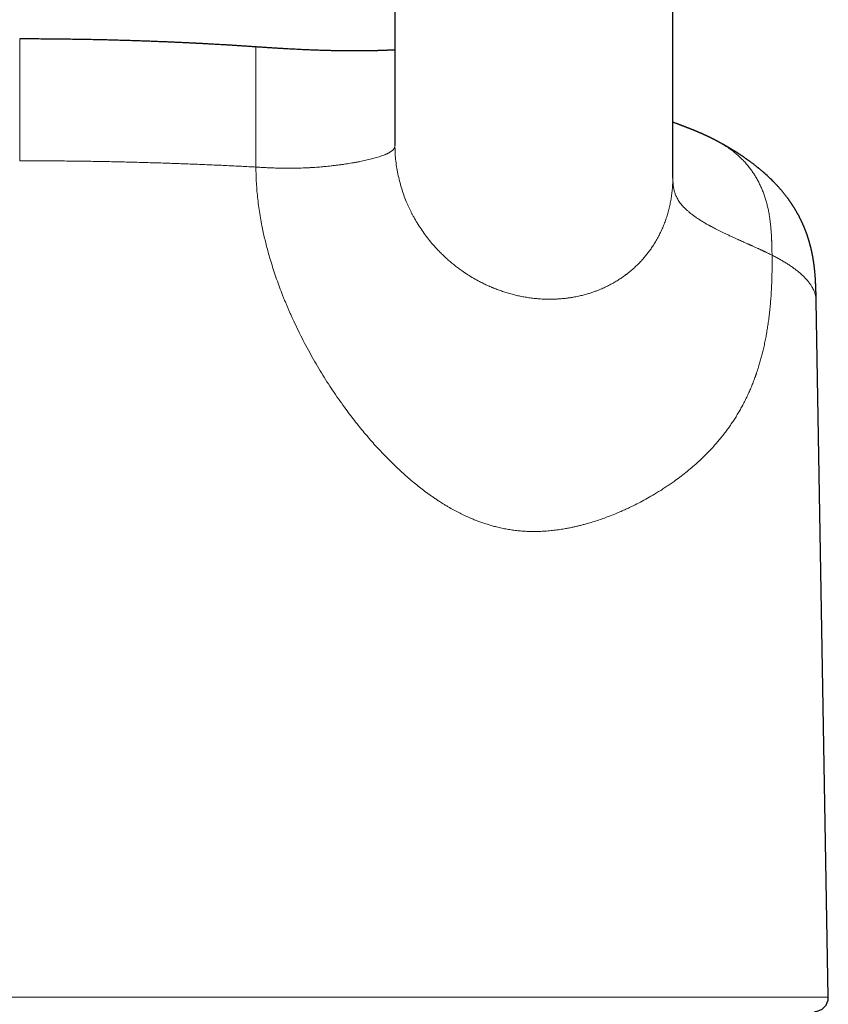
# Model space of a CAD drawing. Header units: millimetres. Extents: x 8 to 611, y 12 to 550.
# Tile 51 of 59: x 320 to 349, y 481 to 516. Entities that reach past the tile are written whole.
import ezdxf

# ---------------------------------------------------------------- set-up
doc = ezdxf.new("R2010")
doc.units = ezdxf.units.MM

msp = doc.modelspace()

# ---------------------------------------------------------------- linework, layer by layer
at = {"color": 7, "linetype": 'Continuous', "lineweight": 30}
for p, q in [((333.5, 527.768), (333.5, 511.691)), ((343.5, 510.555), (343.5, 527.768)), ((328.5, 515.212), (328.5, 515.212)), ((333.5, 511.691), (333.501, 511.666)), ((333.5, 511.686), (333.5, 511.689)), ((345.149, 511.795), (345.143, 511.798)), ((343.499, 510.525), (343.5, 510.555)), ((343.5, 510.499), (343.5, 510.498)), ((349.091, 481.043), (348.654, 506.082))]:
    msp.add_line(p, q, dxfattribs=at)
at = {"color": 252, "linetype": 'Continuous', "lineweight": 0}
msp.add_line((290.909, 481.043), (349.091, 481.043), dxfattribs=at)
at = {"color": 7, "linetype": 'Continuous', "lineweight": 30}
msp.add_arc((348.591, 481.034), 0.5, 270, 1, dxfattribs=at)
for points, knots in [([(328.5, 515.212), (328.489, 515.213), (328.419, 515.218), (328.296, 515.226), (328.133, 515.237), (327.98, 515.247), (327.834, 515.257), (327.694, 515.265), (327.56, 515.274), (327.43, 515.282), (327.305, 515.289), (327.188, 515.296), (327.079, 515.302), (326.978, 515.308), (326.887, 515.313), (326.805, 515.317), (326.732, 515.321), (326.666, 515.325), (326.607, 515.328), (326.556, 515.331), (326.511, 515.333), (326.473, 515.335), (326.439, 515.337), (326.409, 515.338), (326.379, 515.34), (326.352, 515.341), (326.322, 515.343), (326.289, 515.344), (326.25, 515.346), (326.206, 515.348), (326.151, 515.351), (326.085, 515.354), (326.007, 515.358), (325.919, 515.362), (325.823, 515.367), (325.718, 515.372), (325.596, 515.377), (325.458, 515.383), (325.302, 515.39), (325.136, 515.396), (324.961, 515.403), (324.776, 515.411), (324.581, 515.418), (324.382, 515.425), (324.18, 515.431), (323.975, 515.438), (323.762, 515.444), (323.541, 515.451), (323.311, 515.457), (323.073, 515.463), (322.826, 515.468), (322.572, 515.474), (322.308, 515.479), (322.037, 515.483), (321.757, 515.487), (321.474, 515.491), (321.189, 515.494), (320.902, 515.496), (320.608, 515.498), (320.306, 515.499), (320.103, 515.499), (320, 515.499)], [0, 0, 0, 0, 0.004011, 0.025582, 0.045026, 0.063601, 0.081309, 0.098148, 0.11412, 0.130113, 0.14513, 0.159173, 0.172241, 0.184335, 0.195454, 0.205046, 0.213773, 0.221633, 0.228629, 0.234759, 0.240112, 0.244567, 0.248434, 0.252101, 0.255569, 0.258839, 0.261938, 0.266138, 0.27066, 0.275944, 0.281991, 0.290185, 0.299459, 0.309815, 0.32125, 0.333746, 0.347063, 0.364354, 0.382767, 0.402302, 0.422959, 0.444738, 0.467639, 0.491661, 0.514668, 0.538617, 0.563508, 0.589342, 0.616119, 0.643839, 0.672501, 0.702106, 0.732653, 0.764144, 0.796577, 0.829953, 0.862286, 0.895457, 0.929466, 0.964314, 1, 1, 1, 1]), ([(333.5, 515.103), (333.491, 515.102), (333.47, 515.101), (333.439, 515.099), (333.407, 515.098), (333.377, 515.096), (333.349, 515.095), (333.317, 515.093), (333.279, 515.092), (333.232, 515.09), (333.18, 515.088), (333.134, 515.086), (333.096, 515.084), (333.069, 515.083), (333.046, 515.083), (333.028, 515.082), (333.014, 515.081), (333, 515.081), (332.982, 515.08), (332.958, 515.08), (332.927, 515.079), (332.888, 515.078), (332.844, 515.076), (332.799, 515.075), (332.734, 515.074), (332.651, 515.072), (332.552, 515.07), (332.458, 515.069), (332.366, 515.068), (332.277, 515.068), (332.204, 515.067), (332.147, 515.067), (332.109, 515.067), (332.073, 515.067), (332.042, 515.067), (332.018, 515.067), (331.992, 515.067), (331.96, 515.067), (331.915, 515.067), (331.837, 515.068), (331.726, 515.069), (331.584, 515.07), (331.44, 515.073), (331.292, 515.076), (331.143, 515.079), (330.993, 515.083), (330.829, 515.088), (330.652, 515.094), (330.461, 515.101), (330.303, 515.108), (330.176, 515.114), (330.075, 515.118), (329.966, 515.124), (329.848, 515.13), (329.725, 515.136), (329.598, 515.143), (329.468, 515.15), (329.331, 515.159), (329.186, 515.167), (329.034, 515.177), (328.874, 515.187), (328.712, 515.198), (328.586, 515.206), (328.517, 515.211), (328.5, 515.212)], [0, 0, 0, 0, 0.0065785, 0.0145014, 0.0219604, 0.028956, 0.0354887, 0.0415591, 0.0510828, 0.0616319, 0.0732145, 0.0858311, 0.0925263, 0.0987158, 0.103742, 0.1076054, 0.1103303, 0.1131972, 0.1169363, 0.1215477, 0.1285823, 0.1369947, 0.1466553, 0.156371, 0.165852, 0.1877452, 0.2082903, 0.2275003, 0.2456969, 0.2637538, 0.2817286, 0.289613, 0.2974832, 0.30482, 0.3109091, 0.3157465, 0.3194534, 0.3261698, 0.3348154, 0.3453909, 0.3722524, 0.3996786, 0.4276144, 0.4560794, 0.4849599, 0.5136696, 0.5421528, 0.5790605, 0.61566, 0.6520017, 0.669766, 0.6892062, 0.7103474, 0.7332101, 0.7578187, 0.7817295, 0.8071323, 0.8340563, 0.8625349, 0.8926063, 0.9243133, 0.9577036, 0.9898336, 1, 1, 1, 1]), ([(345.149, 511.795), (345.146, 511.797), (345.137, 511.802), (345.123, 511.81), (345.106, 511.819), (345.09, 511.827), (345.073, 511.836), (345.054, 511.846), (345.035, 511.856), (345.018, 511.865), (345.004, 511.872), (344.992, 511.878), (344.98, 511.884), (344.966, 511.892), (344.949, 511.9), (344.931, 511.909), (344.915, 511.917), (344.901, 511.924), (344.888, 511.93), (344.878, 511.936), (344.867, 511.941), (344.854, 511.947), (344.839, 511.955), (344.825, 511.962), (344.813, 511.967), (344.802, 511.972), (344.79, 511.978), (344.773, 511.986), (344.752, 511.996), (344.73, 512.007), (344.711, 512.016), (344.694, 512.023), (344.678, 512.031), (344.662, 512.038), (344.646, 512.045), (344.632, 512.052), (344.62, 512.057), (344.609, 512.062), (344.598, 512.067), (344.584, 512.074), (344.569, 512.08), (344.555, 512.087), (344.543, 512.092), (344.533, 512.096), (344.523, 512.101), (344.511, 512.106), (344.498, 512.112), (344.484, 512.118), (344.467, 512.125), (344.45, 512.133), (344.434, 512.139), (344.421, 512.145), (344.411, 512.149), (344.402, 512.153), (344.393, 512.157), (344.382, 512.161), (344.369, 512.167), (344.351, 512.175), (344.332, 512.183), (344.315, 512.19), (344.302, 512.195), (344.291, 512.2), (344.277, 512.206), (344.26, 512.212), (344.244, 512.219), (344.229, 512.225), (344.216, 512.23), (344.206, 512.235), (344.196, 512.238), (344.187, 512.242), (344.175, 512.247), (344.161, 512.252), (344.146, 512.259), (344.13, 512.265), (344.116, 512.271), (344.103, 512.276), (344.09, 512.281), (344.078, 512.285), (344.065, 512.291), (344.045, 512.299), (344.02, 512.308), (343.992, 512.319), (343.968, 512.328), (343.948, 512.336), (343.928, 512.344), (343.905, 512.353), (343.877, 512.363), (343.849, 512.374), (343.823, 512.384), (343.801, 512.392), (343.782, 512.399), (343.761, 512.407), (343.739, 512.415), (343.714, 512.425), (343.688, 512.435), (343.662, 512.444), (343.637, 512.453), (343.584, 512.473), (343.538, 512.49), (343.502, 512.504), (343.5, 512.504)], [0, 0, 0, 0, 0.005046, 0.014279, 0.023354, 0.032077, 0.04064, 0.051303, 0.061596, 0.07162, 0.07916, 0.084353, 0.090289, 0.098217, 0.107958, 0.117516, 0.126346, 0.134188, 0.140761, 0.146064, 0.151331, 0.158743, 0.167361, 0.175281, 0.181452, 0.186271, 0.192627, 0.201098, 0.214415, 0.22658, 0.236796, 0.245716, 0.25367, 0.26304, 0.271823, 0.279841, 0.286411, 0.291556, 0.297302, 0.304934, 0.314257, 0.322539, 0.32891, 0.333763, 0.339279, 0.345789, 0.35284, 0.360902, 0.370105, 0.380401, 0.389842, 0.397156, 0.402733, 0.407182, 0.412284, 0.418153, 0.424784, 0.436166, 0.448149, 0.458262, 0.464372, 0.470526, 0.478658, 0.488778, 0.499136, 0.507852, 0.515229, 0.521132, 0.526539, 0.531755, 0.538451, 0.54688, 0.557004, 0.566703, 0.574763, 0.583055, 0.590625, 0.597557, 0.605328, 0.61531, 0.634872, 0.652969, 0.667665, 0.679621, 0.691945, 0.706819, 0.725585, 0.745559, 0.762977, 0.777118, 0.790473, 0.804, 0.819757, 0.837526, 0.857094, 0.875842, 0.893744, 0.911563, 0.994905, 1, 1, 1, 1]), ([(348.654, 506.082), (348.654, 506.105), (348.653, 506.147), (348.652, 506.206), (348.651, 506.256), (348.65, 506.297), (348.649, 506.331), (348.649, 506.359), (348.648, 506.401), (348.646, 506.457), (348.644, 506.525), (348.642, 506.587), (348.639, 506.651), (348.636, 506.714), (348.633, 506.78), (348.629, 506.837), (348.626, 506.89), (348.623, 506.934), (348.62, 506.974), (348.617, 507.013), (348.613, 507.056), (348.609, 507.099), (348.605, 507.14), (348.602, 507.179), (348.598, 507.217), (348.594, 507.253), (348.59, 507.285), (348.586, 507.313), (348.583, 507.341), (348.579, 507.371), (348.575, 507.401), (348.572, 507.426), (348.568, 507.449), (348.565, 507.471), (348.561, 507.496), (348.557, 507.521), (348.554, 507.543), (348.551, 507.56), (348.549, 507.574), (348.546, 507.59), (348.542, 507.613), (348.538, 507.639), (348.533, 507.667), (348.528, 507.691), (348.524, 507.715), (348.52, 507.738), (348.515, 507.76), (348.511, 507.782), (348.506, 507.807), (348.501, 507.831), (348.496, 507.851), (348.493, 507.868), (348.489, 507.884), (348.485, 507.904), (348.479, 507.93), (348.472, 507.96), (348.465, 507.987), (348.46, 508.009), (348.456, 508.026), (348.451, 508.043), (348.446, 508.064), (348.44, 508.086), (348.434, 508.107), (348.43, 508.125), (348.425, 508.142), (348.42, 508.161), (348.413, 508.184), (348.406, 508.211), (348.398, 508.238), (348.39, 508.262), (348.385, 508.28), (348.38, 508.295), (348.376, 508.31), (348.37, 508.328), (348.362, 508.352), (348.353, 508.38), (348.342, 508.413), (348.331, 508.447), (348.32, 508.478), (348.31, 508.505), (348.301, 508.53), (348.291, 508.558), (348.28, 508.587), (348.268, 508.617), (348.259, 508.642), (348.25, 508.664), (348.242, 508.683), (348.234, 508.702), (348.226, 508.723), (348.216, 508.746), (348.206, 508.769), (348.196, 508.793), (348.188, 508.812), (348.182, 508.826), (348.177, 508.836), (348.173, 508.846), (348.168, 508.857), (348.163, 508.868), (348.157, 508.881), (348.15, 508.897), (348.141, 508.917), (348.13, 508.938), (348.119, 508.963), (348.106, 508.989), (348.094, 509.013), (348.084, 509.034), (348.075, 509.052), (348.066, 509.068), (348.058, 509.085), (348.048, 509.104), (348.037, 509.125), (348.026, 509.147), (348.014, 509.168), (348.003, 509.188), (347.994, 509.206), (347.985, 509.222), (347.976, 509.236), (347.969, 509.251), (347.959, 509.267), (347.947, 509.288), (347.933, 509.313), (347.916, 509.341), (347.899, 509.369), (347.883, 509.396), (347.868, 509.42), (347.855, 509.441), (347.843, 509.46), (347.831, 509.478), (347.82, 509.497), (347.807, 509.516), (347.793, 509.537), (347.778, 509.56), (347.762, 509.584), (347.746, 509.608), (347.729, 509.632), (347.713, 509.655), (347.699, 509.675), (347.687, 509.693), (347.673, 509.712), (347.658, 509.733), (347.64, 509.757), (347.621, 509.783), (347.6, 509.811), (347.574, 509.845), (347.545, 509.882), (347.513, 509.923), (347.478, 509.966), (347.442, 510.01), (347.407, 510.052), (347.374, 510.09), (347.343, 510.126), (347.311, 510.161), (347.279, 510.197), (347.246, 510.232), (347.211, 510.271), (347.172, 510.312), (347.133, 510.352), (347.054, 510.432), (346.932, 510.55), (346.807, 510.662), (346.725, 510.734), (346.687, 510.766), (346.648, 510.798), (346.611, 510.83), (346.577, 510.857), (346.547, 510.882), (346.519, 510.904), (346.49, 510.927), (346.458, 510.952), (346.424, 510.978), (346.388, 511.006), (346.351, 511.034), (346.314, 511.061), (346.278, 511.088), (346.247, 511.111), (346.22, 511.13), (346.197, 511.146), (346.176, 511.162), (346.153, 511.178), (346.129, 511.195), (346.102, 511.213), (346.075, 511.232), (346.049, 511.25), (346.028, 511.265), (346.012, 511.275), (346.001, 511.283), (345.989, 511.291), (345.976, 511.3), (345.962, 511.309), (345.948, 511.318), (345.935, 511.327), (345.924, 511.334), (345.914, 511.341), (345.904, 511.347), (345.891, 511.356), (345.878, 511.364), (345.866, 511.372), (345.855, 511.379), (345.846, 511.385), (345.836, 511.391), (345.823, 511.4), (345.806, 511.411), (345.786, 511.423), (345.766, 511.436), (345.749, 511.447), (345.736, 511.455), (345.724, 511.462), (345.713, 511.469), (345.7, 511.477), (345.685, 511.487), (345.667, 511.498), (345.649, 511.509), (345.63, 511.52), (345.612, 511.531), (345.593, 511.543), (345.572, 511.555), (345.55, 511.568), (345.532, 511.579), (345.516, 511.588), (345.502, 511.597), (345.485, 511.607), (345.466, 511.618), (345.449, 511.628), (345.436, 511.635), (345.424, 511.642), (345.412, 511.649), (345.398, 511.657), (345.381, 511.667), (345.364, 511.676), (345.348, 511.685), (345.333, 511.694), (345.319, 511.702), (345.303, 511.711), (345.284, 511.721), (345.262, 511.733), (345.239, 511.746), (345.218, 511.758), (345.198, 511.769), (345.178, 511.779), (345.161, 511.789), (345.15, 511.795), (345.146, 511.797)], [0, 0, 0, 0, 0.005931, 0.011097, 0.015499, 0.01914, 0.022023, 0.024468, 0.026831, 0.033432, 0.039591, 0.045419, 0.050876, 0.057782, 0.063678, 0.069867, 0.074944, 0.079724, 0.083213, 0.087022, 0.091965, 0.096542, 0.100637, 0.105116, 0.108959, 0.113084, 0.116731, 0.119498, 0.122463, 0.126159, 0.129615, 0.132604, 0.13484, 0.137453, 0.14044, 0.143489, 0.145978, 0.147863, 0.14935, 0.151205, 0.15353, 0.15739, 0.160617, 0.163354, 0.166181, 0.169247, 0.171621, 0.174396, 0.17757, 0.180675, 0.183216, 0.185193, 0.187038, 0.189162, 0.192963, 0.196827, 0.200469, 0.203418, 0.205166, 0.207277, 0.209971, 0.213172, 0.216045, 0.218364, 0.220198, 0.222886, 0.225967, 0.229535, 0.233609, 0.236552, 0.238969, 0.24097, 0.243097, 0.245424, 0.248811, 0.252782, 0.257362, 0.262528, 0.266978, 0.27074, 0.273938, 0.277886, 0.282837, 0.286885, 0.290752, 0.293943, 0.296538, 0.29937, 0.302636, 0.305853, 0.309633, 0.313471, 0.316533, 0.318384, 0.319899, 0.321405, 0.322915, 0.324715, 0.326647, 0.329142, 0.332238, 0.335783, 0.339242, 0.344149, 0.348035, 0.351002, 0.353879, 0.356787, 0.359161, 0.362174, 0.365802, 0.369494, 0.373022, 0.376252, 0.379491, 0.382053, 0.384425, 0.3868, 0.389188, 0.392822, 0.397241, 0.402179, 0.407318, 0.412098, 0.416294, 0.420003, 0.42329, 0.426439, 0.429598, 0.433034, 0.437077, 0.441115, 0.445443, 0.449977, 0.454477, 0.458863, 0.462686, 0.465877, 0.46881, 0.473313, 0.477874, 0.482743, 0.488162, 0.494159, 0.502478, 0.510359, 0.518578, 0.528399, 0.537013, 0.54462, 0.552048, 0.559557, 0.567149, 0.574557, 0.582818, 0.592313, 0.601341, 0.609731, 0.646505, 0.683091, 0.691263, 0.699426, 0.707582, 0.715692, 0.723268, 0.728916, 0.734455, 0.740445, 0.74703, 0.754178, 0.761623, 0.769148, 0.776753, 0.784153, 0.791053, 0.795897, 0.800259, 0.804608, 0.809054, 0.813691, 0.819232, 0.824605, 0.829725, 0.834908, 0.836969, 0.839128, 0.841486, 0.844044, 0.846802, 0.849718, 0.852274, 0.854314, 0.855996, 0.858011, 0.860439, 0.863224, 0.865712, 0.867717, 0.869244, 0.870731, 0.873532, 0.876895, 0.880726, 0.884995, 0.888192, 0.890747, 0.892623, 0.894646, 0.897197, 0.900275, 0.90349, 0.907379, 0.910653, 0.913799, 0.917231, 0.921723, 0.925736, 0.929561, 0.931774, 0.934416, 0.937644, 0.941458, 0.944762, 0.947199, 0.94897, 0.951102, 0.95388, 0.957173, 0.960341, 0.963351, 0.965964, 0.968469, 0.971279, 0.974368, 0.978928, 0.983309, 0.987271, 0.990634, 0.993949, 0.997966, 1, 1, 1, 1]), ([(343.5, 510.499), (343.5, 510.499), (343.5, 510.499), (343.5, 510.5), (343.5, 510.501), (343.5, 510.502), (343.5, 510.504), (343.5, 510.505), (343.5, 510.506), (343.5, 510.508), (343.5, 510.51), (343.5, 510.512), (343.5, 510.514), (343.5, 510.516), (343.5, 510.518), (343.5, 510.52), (343.5, 510.522), (343.5, 510.524), (343.5, 510.525)], [0, 0, 0, 0, 0.003045, 0.065091, 0.139015, 0.217331, 0.281019, 0.33932, 0.393534, 0.452243, 0.53674, 0.62084, 0.69259, 0.752051, 0.799659, 0.850231, 0.91815, 1, 1, 1, 1])]:
    msp.add_open_spline(points, degree=3, knots=knots, dxfattribs=at)
at = {"color": 252, "linetype": 'Continuous', "lineweight": 0}
for points, knots in [([(320, 511.119), (320, 511.193), (320, 511.34), (320, 511.56), (320, 511.78), (320, 511.998), (320, 512.215), (320, 512.429), (320, 512.625), (320, 512.803), (320, 512.964), (320, 513.123), (320, 513.278), (320, 513.43), (320, 513.578), (320, 513.722), (320, 513.863), (320, 513.999), (320, 514.13), (320, 514.256), (320, 514.377), (320, 514.493), (320, 514.607), (320, 514.718), (320, 514.825), (320, 514.925), (320, 515.017), (320, 515.098), (320, 515.17), (320, 515.233), (320, 515.289), (320, 515.338), (320, 515.381), (320, 515.417), (320, 515.447), (320, 515.471), (320, 515.488), (320, 515.498), (320, 515.499), (320, 515.499)], [0, 0, 0, 0, 0.031931, 0.063808, 0.095576, 0.127188, 0.158605, 0.189799, 0.220756, 0.244913, 0.268928, 0.292813, 0.316582, 0.340256, 0.363856, 0.387411, 0.410949, 0.434501, 0.458099, 0.481776, 0.505564, 0.529496, 0.553602, 0.580354, 0.607386, 0.63473, 0.662415, 0.690464, 0.716295, 0.742454, 0.768948, 0.795784, 0.822962, 0.850483, 0.878342, 0.909371, 0.94079, 0.972584, 1, 1, 1, 1]), ([(328.5, 515.212), (328.5, 515.212), (328.5, 515.212), (328.5, 515.21), (328.5, 515.205), (328.5, 515.195), (328.5, 515.179), (328.5, 515.156), (328.5, 515.125), (328.5, 515.086), (328.5, 515.038), (328.5, 514.981), (328.5, 514.926), (328.5, 514.877), (328.5, 514.838), (328.5, 514.797), (328.5, 514.755), (328.5, 514.711), (328.5, 514.665), (328.5, 514.606), (328.5, 514.529), (328.5, 514.434), (328.5, 514.347), (328.5, 514.269), (328.5, 514.202), (328.5, 514.133), (328.5, 514.061), (328.5, 513.986), (328.5, 513.896), (328.5, 513.787), (328.5, 513.658), (328.5, 513.522), (328.5, 513.41), (328.5, 513.325), (328.5, 513.269), (328.5, 513.213), (328.5, 513.156), (328.5, 513.097), (328.5, 513.011), (328.5, 512.894), (328.5, 512.735), (328.5, 512.56), (328.5, 512.368), (328.5, 512.196), (328.5, 512.048), (328.5, 511.926), (328.5, 511.805), (328.5, 511.683), (328.5, 511.563), (328.5, 511.389), (328.5, 511.166), (328.5, 510.982), (328.5, 510.892)], [0, 0, 0, 0, 0.011996, 0.028947, 0.046031, 0.073131, 0.100511, 0.128135, 0.157963, 0.18798, 0.218134, 0.248373, 0.278643, 0.29379, 0.3087, 0.323379, 0.337831, 0.352063, 0.366082, 0.379897, 0.404722, 0.428954, 0.452664, 0.467149, 0.481642, 0.496165, 0.510742, 0.5254, 0.540164, 0.562566, 0.585348, 0.60859, 0.632367, 0.641175, 0.650053, 0.659005, 0.668033, 0.67714, 0.686329, 0.708326, 0.730827, 0.758311, 0.786588, 0.815678, 0.833391, 0.851052, 0.868644, 0.886151, 0.903553, 0.920832, 0.960955, 1, 1, 1, 1]), ([(328.5, 510.892), (328.548, 510.889), (328.644, 510.884), (328.789, 510.876), (328.936, 510.869), (329.086, 510.863), (329.237, 510.857), (329.372, 510.854), (329.487, 510.852), (329.58, 510.851), (329.672, 510.85), (329.763, 510.851), (329.851, 510.851), (329.953, 510.853), (330.067, 510.856), (330.193, 510.86), (330.29, 510.864), (330.359, 510.867), (330.404, 510.869), (330.448, 510.872), (330.491, 510.874), (330.534, 510.877), (330.577, 510.879), (330.643, 510.884), (330.732, 510.89), (330.849, 510.9), (330.969, 510.91), (331.09, 510.922), (331.193, 510.933), (331.278, 510.943), (331.347, 510.951), (331.415, 510.959), (331.482, 510.968), (331.548, 510.976), (331.612, 510.985), (331.694, 510.997), (331.79, 511.012), (331.901, 511.03), (332.013, 511.049), (332.125, 511.069), (332.237, 511.09), (332.347, 511.113), (332.453, 511.136), (332.555, 511.16), (332.653, 511.184), (332.748, 511.209), (332.84, 511.235), (332.931, 511.263), (333.018, 511.292), (333.099, 511.321), (333.155, 511.344), (333.188, 511.358), (333.202, 511.365), (333.216, 511.371), (333.23, 511.377), (333.244, 511.384), (333.257, 511.39), (333.27, 511.397), (333.292, 511.408), (333.321, 511.425), (333.358, 511.448), (333.394, 511.473), (333.426, 511.5), (333.453, 511.529), (333.474, 511.559), (333.488, 511.591), (333.496, 511.624), (333.5, 511.655), (333.5, 511.676), (333.5, 511.686)], [0, 0, 0, 0, 0.018994, 0.038093, 0.057308, 0.076651, 0.096133, 0.115767, 0.127846, 0.139674, 0.151257, 0.162598, 0.173702, 0.184574, 0.201202, 0.217287, 0.232841, 0.238705, 0.244537, 0.250337, 0.256105, 0.261842, 0.267548, 0.273223, 0.288674, 0.303901, 0.321742, 0.339277, 0.356513, 0.367057, 0.377573, 0.388064, 0.39853, 0.408973, 0.419394, 0.429796, 0.448816, 0.467781, 0.486697, 0.507742, 0.528896, 0.550165, 0.57156, 0.593092, 0.614778, 0.635565, 0.658334, 0.681446, 0.704925, 0.728793, 0.753073, 0.757964, 0.762879, 0.767818, 0.772781, 0.77777, 0.782784, 0.787823, 0.792888, 0.808977, 0.825329, 0.84515, 0.865365, 0.88599, 0.908563, 0.931651, 0.955277, 0.979452, 1, 1, 1, 1]), ([(333.501, 511.666), (333.502, 511.588), (333.504, 511.423), (333.524, 511.17), (333.557, 510.908), (333.604, 510.645), (333.663, 510.389), (333.734, 510.139), (333.814, 509.896), (333.888, 509.705), (333.948, 509.563), (333.989, 509.47), (334.033, 509.377), (334.078, 509.285), (334.125, 509.193), (334.198, 509.058), (334.3, 508.88), (334.438, 508.664), (334.588, 508.452), (334.748, 508.246), (334.896, 508.071), (335.03, 507.925), (335.146, 507.806), (335.266, 507.689), (335.389, 507.576), (335.517, 507.466), (335.648, 507.359), (335.782, 507.256), (335.94, 507.142), (336.121, 507.02), (336.33, 506.893), (336.523, 506.786), (336.696, 506.699), (336.809, 506.645), (336.887, 506.611), (336.928, 506.593), (336.968, 506.575), (337.009, 506.558), (337.051, 506.541), (337.13, 506.509), (337.25, 506.464), (337.414, 506.407), (337.584, 506.355), (337.728, 506.315), (337.842, 506.287), (337.926, 506.267), (338.011, 506.249), (338.097, 506.232), (338.185, 506.216), (338.274, 506.202), (338.368, 506.188), (338.462, 506.176), (338.555, 506.166), (338.647, 506.157), (338.744, 506.15), (338.85, 506.144), (338.965, 506.141), (339.068, 506.14), (339.157, 506.141), (339.229, 506.143), (339.298, 506.145), (339.363, 506.149), (339.423, 506.153), (339.489, 506.158), (339.556, 506.164), (339.625, 506.171), (339.676, 506.177), (339.717, 506.183), (339.757, 506.188), (339.806, 506.195), (339.859, 506.203), (339.959, 506.22), (340.097, 506.247), (340.269, 506.288), (340.418, 506.329), (340.553, 506.371), (340.674, 506.413), (340.789, 506.455), (340.862, 506.485), (340.897, 506.5)], [0, 0, 0, 0, 0.0202064, 0.0428333, 0.06569, 0.088786, 0.1121305, 0.1341511, 0.1564029, 0.1788927, 0.1877954, 0.1967361, 0.2057154, 0.2147337, 0.2237911, 0.2328883, 0.2553475, 0.2781089, 0.3011778, 0.3245591, 0.3482576, 0.3632333, 0.3783358, 0.3935663, 0.4089257, 0.424415, 0.4400354, 0.4557876, 0.4716728, 0.4942811, 0.5174179, 0.5410854, 0.5569983, 0.5731439, 0.5774111, 0.5816943, 0.5859936, 0.5903088, 0.5946401, 0.5989875, 0.6153069, 0.6322921, 0.6499433, 0.6682609, 0.6767023, 0.6852781, 0.6939884, 0.7028332, 0.7118125, 0.7209263, 0.7301747, 0.7407376, 0.74985, 0.7589254, 0.7689177, 0.7798269, 0.791653, 0.8043959, 0.8118544, 0.8195063, 0.8267114, 0.8334697, 0.8397812, 0.845646, 0.8539592, 0.861169, 0.8672756, 0.8701355, 0.8743176, 0.8800039, 0.8856165, 0.8911554, 0.9122008, 0.9300306, 0.946954, 0.9612985, 0.9749208, 0.9878212, 1, 1, 1, 1]), ([(347.066, 507.726), (347.066, 507.762), (347.065, 507.831), (347.063, 507.932), (347.061, 508.024), (347.058, 508.107), (347.056, 508.167), (347.055, 508.205), (347.054, 508.224), (347.053, 508.242), (347.053, 508.26), (347.052, 508.277), (347.051, 508.293), (347.05, 508.31), (347.048, 508.372), (347.042, 508.477), (347.032, 508.623), (347.02, 508.763), (347.005, 508.903), (346.985, 509.055), (346.959, 509.217), (346.926, 509.384), (346.888, 509.546), (346.845, 509.702), (346.798, 509.853), (346.744, 509.999), (346.686, 510.142), (346.622, 510.281), (346.553, 510.415), (346.478, 510.546), (346.398, 510.672), (346.313, 510.794), (346.218, 510.918), (346.112, 511.044), (345.993, 511.17), (345.867, 511.291), (345.734, 511.406), (345.594, 511.515), (345.475, 511.598), (345.382, 511.659), (345.316, 511.7), (345.248, 511.74), (345.193, 511.772), (345.159, 511.79), (345.149, 511.795)], [0, 0, 0, 0, 0.022471, 0.043224, 0.062273, 0.079629, 0.095308, 0.099328, 0.103222, 0.106992, 0.110638, 0.11416, 0.117558, 0.120833, 0.124581, 0.155955, 0.18642, 0.215497, 0.243202, 0.274129, 0.31026, 0.345518, 0.379946, 0.413598, 0.446539, 0.478839, 0.51108, 0.543, 0.574666, 0.606144, 0.637502, 0.668806, 0.700122, 0.736759, 0.773602, 0.810754, 0.848311, 0.88637, 0.925027, 0.941771, 0.958598, 0.975513, 0.992523, 1, 1, 1, 1]), ([(328.5, 510.892), (328.326, 510.901), (327.979, 510.92), (327.454, 510.946), (326.928, 510.97), (326.399, 510.992), (325.872, 511.012), (325.346, 511.031), (324.822, 511.047), (324.297, 511.062), (323.767, 511.076), (323.233, 511.087), (322.695, 511.097), (322.156, 511.105), (321.617, 511.111), (321.078, 511.116), (320.539, 511.119), (320.18, 511.119), (320, 511.119)], [0, 0, 0, 0, 0.063208, 0.126347, 0.189418, 0.252422, 0.315359, 0.377108, 0.438795, 0.50042, 0.561983, 0.62474, 0.687435, 0.750068, 0.812641, 0.875153, 0.937606, 1, 1, 1, 1]), ([(347.066, 507.726), (347.067, 507.644), (347.069, 507.482), (347.068, 507.24), (347.064, 507), (347.057, 506.764), (347.047, 506.53), (347.034, 506.299), (347.017, 506.071), (346.997, 505.846), (346.973, 505.623), (346.947, 505.408), (346.917, 505.2), (346.885, 504.999), (346.85, 504.8), (346.811, 504.603), (346.769, 504.407), (346.725, 504.221), (346.679, 504.045), (346.633, 503.877), (346.589, 503.73), (346.548, 503.603), (346.522, 503.523), (346.504, 503.471), (346.496, 503.446), (346.487, 503.422), (346.479, 503.398), (346.47, 503.374), (346.461, 503.35), (346.435, 503.277), (346.389, 503.156), (346.322, 502.988), (346.251, 502.822), (346.175, 502.658), (346.095, 502.494), (346.013, 502.334), (345.927, 502.179), (345.839, 502.028), (345.747, 501.877), (345.65, 501.728), (345.549, 501.58), (345.443, 501.432), (345.332, 501.286), (345.216, 501.14), (345.095, 500.996), (344.964, 500.848), (344.823, 500.696), (344.678, 500.547), (344.574, 500.446), (344.516, 500.391), (344.5, 500.376), (344.484, 500.361), (344.467, 500.346), (344.451, 500.331), (344.435, 500.315), (344.359, 500.245), (344.22, 500.122), (344.014, 499.949), (343.799, 499.78), (343.605, 499.636), (343.434, 499.515), (343.287, 499.415), (343.137, 499.317), (342.987, 499.222), (342.803, 499.11), (342.586, 498.984), (342.331, 498.846), (342.131, 498.743), (341.986, 498.673), (341.899, 498.632), (341.811, 498.591), (341.723, 498.551), (341.635, 498.512), (341.547, 498.474), (341.418, 498.42), (341.248, 498.352), (341.037, 498.273), (340.827, 498.2), (340.619, 498.133), (340.435, 498.078), (340.277, 498.035), (340.143, 498), (340.01, 497.969), (339.876, 497.939), (339.738, 497.911), (339.573, 497.881), (339.382, 497.851), (339.169, 497.825), (338.959, 497.805), (338.788, 497.795), (338.656, 497.791), (338.564, 497.789), (338.473, 497.789), (338.382, 497.79), (338.291, 497.792), (338.201, 497.796), (338.077, 497.804), (337.919, 497.817), (337.726, 497.841), (337.534, 497.871), (337.342, 497.909), (337.164, 497.95), (337, 497.993), (336.85, 498.037), (336.7, 498.085), (336.551, 498.137), (336.389, 498.199), (336.215, 498.27), (336.028, 498.354), (335.841, 498.445), (335.654, 498.543), (335.494, 498.632), (335.362, 498.709), (335.256, 498.773), (335.151, 498.839), (335.046, 498.907), (334.94, 498.977), (334.835, 499.049), (334.698, 499.146), (334.531, 499.269), (334.333, 499.423), (334.136, 499.583), (333.94, 499.75), (333.745, 499.924), (333.551, 500.104), (333.36, 500.29), (333.172, 500.479), (332.986, 500.674), (332.803, 500.872), (332.621, 501.077), (332.44, 501.288), (332.261, 501.504), (332.084, 501.726), (331.908, 501.954), (331.719, 502.206), (331.519, 502.484), (331.309, 502.788), (331.105, 503.097), (330.906, 503.412), (330.713, 503.732), (330.524, 504.059), (330.338, 504.395), (330.157, 504.74), (329.983, 505.091), (329.853, 505.366), (329.763, 505.564), (329.71, 505.684), (329.658, 505.803), (329.607, 505.923), (329.557, 506.043), (329.508, 506.164), (329.438, 506.34), (329.349, 506.572), (329.244, 506.86), (329.146, 507.146), (329.055, 507.432), (328.977, 507.696), (328.91, 507.94), (328.853, 508.162), (328.799, 508.384), (328.749, 508.612), (328.698, 508.865), (328.648, 509.143), (328.602, 509.441), (328.565, 509.736), (328.536, 510.028), (328.515, 510.318), (328.502, 510.606), (328.501, 510.797), (328.5, 510.892)], [0, 0, 0, 0, 0.006293, 0.012525, 0.018705, 0.024843, 0.03095, 0.037037, 0.043113, 0.049191, 0.05528, 0.061391, 0.067124, 0.072913, 0.078764, 0.084686, 0.090688, 0.096775, 0.102208, 0.107719, 0.11331, 0.117047, 0.120822, 0.121675, 0.12253, 0.123387, 0.124246, 0.125107, 0.12597, 0.126835, 0.13297, 0.139222, 0.145597, 0.152097, 0.158726, 0.165486, 0.171985, 0.178606, 0.185351, 0.192223, 0.199225, 0.206357, 0.213621, 0.22102, 0.228555, 0.236227, 0.244827, 0.253597, 0.261456, 0.262347, 0.263239, 0.264133, 0.265029, 0.265926, 0.266825, 0.267726, 0.278444, 0.289259, 0.300174, 0.31119, 0.318167, 0.325185, 0.332246, 0.339292, 0.346119, 0.357381, 0.368497, 0.379472, 0.383135, 0.386783, 0.390416, 0.394032, 0.397633, 0.401219, 0.404789, 0.413257, 0.421546, 0.42966, 0.437599, 0.445366, 0.450359, 0.455279, 0.460128, 0.464905, 0.469845, 0.474985, 0.482557, 0.489966, 0.497216, 0.50431, 0.507446, 0.510552, 0.513629, 0.516676, 0.519695, 0.522685, 0.525648, 0.532015, 0.538344, 0.544639, 0.550906, 0.557149, 0.562042, 0.566927, 0.571807, 0.576683, 0.581559, 0.587684, 0.593845, 0.600047, 0.606294, 0.612591, 0.616149, 0.619725, 0.62332, 0.626934, 0.630568, 0.634224, 0.637901, 0.64487, 0.651907, 0.659017, 0.666204, 0.673473, 0.680695, 0.688003, 0.6954, 0.702543, 0.709878, 0.717271, 0.724725, 0.732243, 0.739828, 0.747481, 0.755207, 0.76493, 0.774665, 0.784417, 0.79419, 0.80399, 0.81382, 0.823819, 0.834072, 0.844257, 0.854378, 0.857773, 0.861162, 0.864545, 0.867922, 0.871294, 0.87466, 0.878021, 0.886025, 0.893936, 0.901757, 0.909491, 0.917143, 0.923099, 0.929008, 0.934871, 0.940792, 0.947014, 0.954856, 0.962597, 0.970243, 0.977801, 0.985275, 0.992672, 1, 1, 1, 1]), ([(340.897, 506.5), (340.954, 506.524), (341.066, 506.573), (341.228, 506.654), (341.383, 506.739), (341.523, 506.824), (341.652, 506.908), (341.74, 506.97), (341.798, 507.013), (341.827, 507.035), (341.856, 507.057), (341.884, 507.079), (341.912, 507.101), (341.978, 507.155), (342.08, 507.241), (342.213, 507.365), (342.338, 507.492), (342.435, 507.599), (342.506, 507.684), (342.555, 507.744), (342.602, 507.804), (342.648, 507.865), (342.693, 507.926), (342.736, 507.988), (342.798, 508.081), (342.878, 508.208), (342.971, 508.372), (343.056, 508.539), (343.133, 508.709), (343.202, 508.881), (343.264, 509.054), (343.319, 509.232), (343.367, 509.413), (343.408, 509.599), (343.442, 509.787), (343.468, 509.976), (343.486, 510.168), (343.497, 510.351), (343.499, 510.47), (343.499, 510.525)], [0, 0, 0, 0, 0.040272, 0.079327, 0.117168, 0.1538, 0.18504, 0.21535, 0.223135, 0.230857, 0.238515, 0.24611, 0.253641, 0.26111, 0.299835, 0.337615, 0.374462, 0.41039, 0.426226, 0.441882, 0.457357, 0.472655, 0.487776, 0.502721, 0.517493, 0.554651, 0.591168, 0.627075, 0.662404, 0.697188, 0.731463, 0.765266, 0.79976, 0.834108, 0.868354, 0.902542, 0.936716, 0.970921, 1, 1, 1, 1]), ([(343.5, 510.495), (343.5, 510.49), (343.5, 510.477), (343.5, 510.457), (343.501, 510.437), (343.501, 510.418), (343.501, 510.402), (343.502, 510.388), (343.502, 510.379), (343.502, 510.372), (343.503, 510.368), (343.503, 510.363), (343.503, 510.358), (343.503, 510.353), (343.504, 510.341), (343.505, 510.322), (343.507, 510.295), (343.509, 510.265), (343.511, 510.242), (343.513, 510.227), (343.514, 510.219), (343.515, 510.212), (343.516, 510.204), (343.517, 510.196), (343.52, 510.176), (343.525, 510.142), (343.535, 510.09), (343.548, 510.034), (343.565, 509.975), (343.586, 509.916), (343.61, 509.859), (343.638, 509.8), (343.673, 509.737), (343.715, 509.669), (343.766, 509.597), (343.823, 509.527), (343.886, 509.456), (343.956, 509.386), (344.032, 509.316), (344.114, 509.246), (344.203, 509.177), (344.282, 509.119), (344.349, 509.073), (344.4, 509.038), (344.454, 509.003), (344.509, 508.967), (344.567, 508.932), (344.626, 508.896), (344.702, 508.852), (344.766, 508.816), (344.815, 508.789), (344.833, 508.779), (344.851, 508.769), (344.869, 508.759), (344.905, 508.74), (344.96, 508.711), (345.04, 508.669), (345.127, 508.625), (345.223, 508.577), (345.323, 508.528), (345.411, 508.487), (345.484, 508.452), (345.542, 508.425), (345.599, 508.399), (345.655, 508.373), (345.71, 508.348), (345.775, 508.319), (345.848, 508.286), (345.93, 508.249), (346.013, 508.211), (346.097, 508.174), (346.164, 508.144), (346.212, 508.123), (346.243, 508.109), (346.274, 508.095), (346.305, 508.081), (346.337, 508.067), (346.378, 508.049), (346.426, 508.027), (346.478, 508.004), (346.528, 507.981), (346.573, 507.96), (346.616, 507.941), (346.656, 507.922), (346.688, 507.907), (346.715, 507.895), (346.738, 507.884), (346.762, 507.873), (346.786, 507.862), (346.809, 507.85), (346.852, 507.83), (346.913, 507.8), (346.991, 507.763), (347.041, 507.738), (347.066, 507.726)], [0, 0, 0, 0, 0.005882, 0.01355, 0.020629, 0.027119, 0.033018, 0.037633, 0.041808, 0.043006, 0.044761, 0.046508, 0.048247, 0.049979, 0.051702, 0.060804, 0.069683, 0.080661, 0.091277, 0.093998, 0.096695, 0.099366, 0.102013, 0.104635, 0.107479, 0.123818, 0.139893, 0.161223, 0.182077, 0.202458, 0.222368, 0.242772, 0.264058, 0.289387, 0.314488, 0.339369, 0.364104, 0.389205, 0.413932, 0.43874, 0.463635, 0.488622, 0.501072, 0.513619, 0.526265, 0.539011, 0.551856, 0.564803, 0.577851, 0.600597, 0.6042, 0.607809, 0.611427, 0.615051, 0.618472, 0.632684, 0.647285, 0.664353, 0.681929, 0.700015, 0.71861, 0.728554, 0.738635, 0.748648, 0.758195, 0.767631, 0.776954, 0.790972, 0.804719, 0.8186, 0.832669, 0.846744, 0.851905, 0.857066, 0.862227, 0.867387, 0.872545, 0.878532, 0.887826, 0.896696, 0.905141, 0.912807, 0.920086, 0.92698, 0.933488, 0.936752, 0.941005, 0.945227, 0.949418, 0.953578, 0.957706, 0.972197, 0.986296, 1, 1, 1, 1]), ([(348.654, 506.082), (348.653, 506.095), (348.653, 506.125), (348.648, 506.172), (348.641, 506.222), (348.631, 506.27), (348.62, 506.314), (348.607, 506.356), (348.594, 506.395), (348.579, 506.432), (348.565, 506.466), (348.552, 506.494), (348.54, 506.516), (348.532, 506.533), (348.526, 506.545), (348.522, 506.551), (348.521, 506.552), (348.52, 506.554), (348.519, 506.556), (348.519, 506.558), (348.5, 506.591), (348.46, 506.656), (348.392, 506.751), (348.316, 506.843), (348.231, 506.933), (348.14, 507.021), (348.042, 507.106), (347.939, 507.189), (347.829, 507.271), (347.712, 507.352), (347.59, 507.432), (347.463, 507.509), (347.334, 507.583), (347.202, 507.655), (347.111, 507.702), (347.066, 507.726)], [0, 0, 0, 0, 0.022596, 0.054304, 0.084329, 0.11267, 0.139327, 0.164301, 0.187592, 0.209752, 0.230139, 0.248752, 0.260065, 0.270605, 0.279241, 0.280328, 0.281404, 0.28247, 0.283526, 0.284572, 0.285607, 0.343897, 0.40094, 0.456734, 0.511282, 0.564583, 0.616636, 0.667443, 0.717004, 0.767588, 0.816804, 0.864654, 0.911136, 0.956251, 1, 1, 1, 1])]:
    msp.add_open_spline(points, degree=3, knots=knots, dxfattribs=at)

doc.saveas('drawing.dxf')
